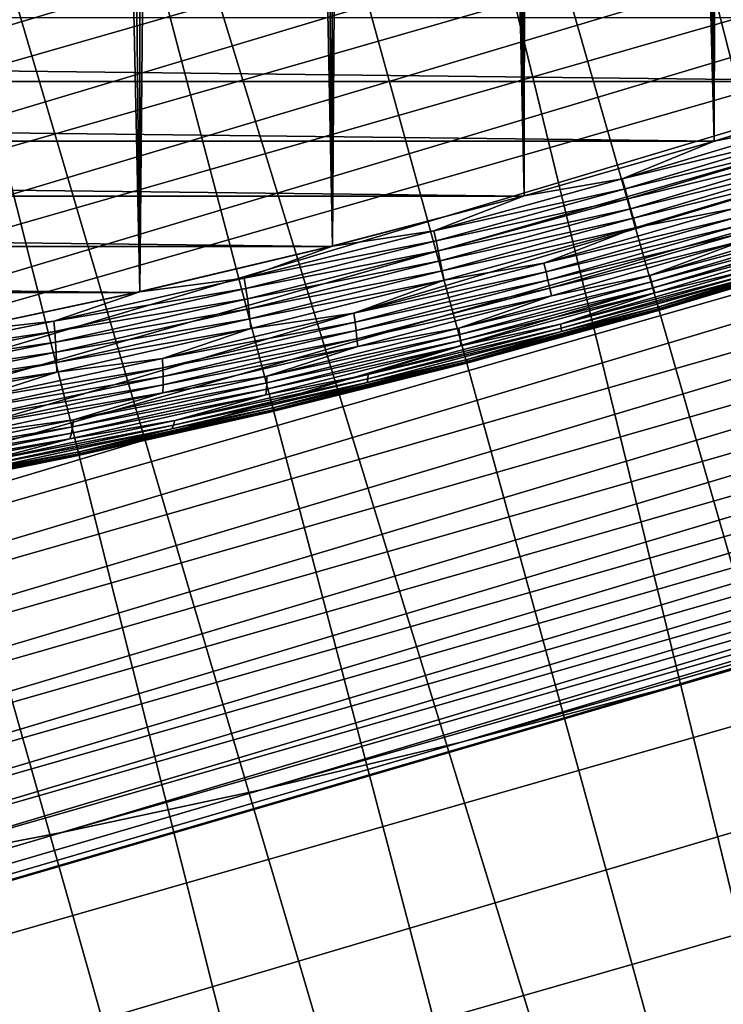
# Model space of a CAD drawing. Header units: millimetres. Extents: x -50 to 50, y -50 to 50.
# Tile 131 of 256: x 6 to 8.4, y -31 to -27.6. Entities that reach past the tile are written whole.
import ezdxf

# ---------------------------------------------------------------- set-up
doc = ezdxf.new("R2010")
doc.units = ezdxf.units.MM
doc.header["$LTSCALE"] = 65.185185
for name, color, linetype in [('1', 7, 'CONTINUOUS'), ('2', 7, 'CONTINUOUS'), ('27', 7, 'CONTINUOUS'), ('39', 7, 'CONTINUOUS'), ('46', 7, 'CONTINUOUS'), ('47', 7, 'CONTINUOUS'), ('63', 7, 'CONTINUOUS')]:
    doc.layers.add(name, color=color, linetype=linetype)

msp = doc.modelspace()

# ---------------------------------------------------------------- linework, layer by layer
at = {"layer": '1', "color": 7, "linetype": 'Continuous', "true_color": 0xf5f5f5}
for points in [[(9.0389, -27.8184), (-9.6837, -27.6005), (9.6837, -27.6005), (9.0389, -27.8184)], [(-9.0389, -27.8184), (-9.6837, -27.6005), (9.0389, -27.8184), (-9.0389, -27.8184)], [(8.3891, -28.0212), (-9.0389, -27.8184), (9.0389, -27.8184), (8.3891, -28.0212)], [(-8.3891, -28.0212), (-9.0389, -27.8184), (8.3891, -28.0212), (-8.3891, -28.0212)], [(7.7348, -28.2088), (-8.3891, -28.0212), (8.3891, -28.0212), (7.7348, -28.2088)], [(-7.7348, -28.2088), (-8.3891, -28.0212), (7.7348, -28.2088), (-7.7348, -28.2088)], [(7.0763, -28.3811), (-7.7348, -28.2088), (7.7348, -28.2088), (7.0763, -28.3811)], [(-7.0763, -28.3811), (-7.7348, -28.2088), (7.0763, -28.3811), (-7.0763, -28.3811)], [(6.414, -28.5381), (-7.0763, -28.3811), (7.0763, -28.3811), (6.414, -28.5381)], [(-6.414, -28.5381), (-7.0763, -28.3811), (6.414, -28.5381), (-6.414, -28.5381)], [(5.7481, -28.6796), (-6.414, -28.5381), (6.414, -28.5381), (5.7481, -28.6796)]]:
    msp.add_3dface(points, dxfattribs=at)
at = {"layer": '2', "color": 7, "linetype": 'Continuous', "true_color": 0xf5f5f5}
for points in [[(8.4451, -3.1113, 4.3), (8.33, -3.4074, 4.3), (8.3864, -28.022, 4.3), (8.4451, -3.1113, 4.3)], [(9.0311, -27.8209, 4.3), (8.4451, -3.1113, 4.3), (8.3864, -28.022, 4.3), (9.0311, -27.8209, 4.3)], [(8.33, -3.4074, 4.3), (8.2046, -3.6993, 4.3), (8.3864, -28.022, 4.3), (8.33, -3.4074, 4.3)], [(8.2046, -3.6993, 4.3), (8.0689, -3.9865, 4.3), (8.3864, -28.022, 4.3), (8.2046, -3.6993, 4.3)], [(8.0689, -3.9865, 4.3), (7.9232, -4.2688, 4.3), (8.3864, -28.022, 4.3), (8.0689, -3.9865, 4.3)], [(7.9232, -4.2688, 4.3), (7.7676, -4.5458, 4.3), (8.3864, -28.022, 4.3), (7.9232, -4.2688, 4.3)], [(7.7676, -4.5458, 4.3), (7.6024, -4.8171, 4.3), (7.7374, -28.2081, 4.3), (7.7676, -4.5458, 4.3)], [(8.3864, -28.022, 4.3), (7.7676, -4.5458, 4.3), (7.7374, -28.2081, 4.3), (8.3864, -28.022, 4.3)], [(7.6024, -4.8171, 4.3), (7.4276, -5.0824, 4.3), (7.7374, -28.2081, 4.3), (7.6024, -4.8171, 4.3)], [(7.4276, -5.0824, 4.3), (7.2436, -5.3413, 4.3), (7.7374, -28.2081, 4.3), (7.4276, -5.0824, 4.3)], [(7.2436, -5.3413, 4.3), (7.0506, -5.5937, 4.3), (7.0841, -28.3792, 4.3), (7.2436, -5.3413, 4.3)], [(7.7374, -28.2081, 4.3), (7.2436, -5.3413, 4.3), (7.0841, -28.3792, 4.3), (7.7374, -28.2081, 4.3)], [(7.0506, -5.5937, 4.3), (6.8488, -5.839, 4.3), (7.0841, -28.3792, 4.3), (7.0506, -5.5937, 4.3)], [(6.8488, -5.839, 4.3), (6.6385, -6.0771, 4.3), (7.0841, -28.3792, 4.3), (6.8488, -5.839, 4.3)], [(6.6385, -6.0771, 4.3), (6.4199, -6.3075, 4.3), (6.4273, -28.5351, 4.3), (6.6385, -6.0771, 4.3)], [(7.0841, -28.3792, 4.3), (6.6385, -6.0771, 4.3), (6.4273, -28.5351, 4.3), (7.0841, -28.3792, 4.3)], [(6.4199, -6.3075, 4.3), (6.1933, -6.5302, 4.3), (6.4273, -28.5351, 4.3), (6.4199, -6.3075, 4.3)], [(6.1933, -6.5302, 4.3), (5.959, -6.7447, 4.3), (6.4273, -28.5351, 4.3), (6.1933, -6.5302, 4.3)], [(6.4273, -28.5351, 4.3), (5.959, -6.7447, 4.3), (5.7668, -28.6759, 4.3), (6.4273, -28.5351, 4.3)]]:
    msp.add_3dface(points, dxfattribs=at)
at = {"layer": '27', "color": 7, "linetype": 'Continuous', "true_color": 0xf5f5f5}
for points in [[(9.0311, -27.8209, 4.3), (8.3864, -28.022, 4.3), (8.7101, -27.9597, 4.2988), (9.0311, -27.8209, 4.3)], [(8.7101, -27.9597, 4.2988), (8.072, -28.1505, 4.2988), (8.7221, -27.9931, 4.295), (8.7101, -27.9597, 4.2988)], [(8.7101, -27.9597, 4.2988), (8.3864, -28.022, 4.3), (8.072, -28.1505, 4.2988), (8.7101, -27.9597, 4.2988)], [(8.7221, -27.9931, 4.295), (8.072, -28.1505, 4.2988), (8.0818, -28.1847, 4.295), (8.7221, -27.9931, 4.295)], [(8.7221, -27.9931, 4.295), (8.0818, -28.1847, 4.295), (8.7342, -28.0262, 4.2887), (8.7221, -27.9931, 4.295)], [(8.3864, -28.022, 4.3), (7.7374, -28.2081, 4.3), (8.072, -28.1505, 4.2988), (8.3864, -28.022, 4.3)], [(8.7342, -28.0262, 4.2887), (8.0818, -28.1847, 4.295), (8.0915, -28.2185, 4.2887), (8.7342, -28.0262, 4.2887)], [(8.7342, -28.0262, 4.2887), (8.0915, -28.2185, 4.2887), (8.7461, -28.0588, 4.2799), (8.7342, -28.0262, 4.2887)], [(8.7461, -28.0588, 4.2799), (8.0915, -28.2185, 4.2887), (8.101, -28.2518, 4.2799), (8.7461, -28.0588, 4.2799)], [(8.7461, -28.0588, 4.2799), (8.101, -28.2518, 4.2799), (8.7581, -28.0906, 4.2687), (8.7461, -28.0588, 4.2799)], [(8.7581, -28.0906, 4.2687), (8.101, -28.2518, 4.2799), (8.1104, -28.2844, 4.2687), (8.7581, -28.0906, 4.2687)], [(8.7581, -28.0906, 4.2687), (8.1104, -28.2844, 4.2687), (8.7699, -28.1215, 4.255), (8.7581, -28.0906, 4.2687)], [(8.7699, -28.1215, 4.255), (8.1104, -28.2844, 4.2687), (8.1196, -28.3161, 4.255), (8.7699, -28.1215, 4.255)], [(8.7699, -28.1215, 4.255), (8.1196, -28.3161, 4.255), (8.45, -28.2526, 4.2391), (8.7699, -28.1215, 4.255)], [(8.072, -28.1505, 4.2988), (7.4297, -28.3268, 4.2988), (8.0818, -28.1847, 4.295), (8.072, -28.1505, 4.2988)], [(8.072, -28.1505, 4.2988), (7.7374, -28.2081, 4.3), (7.4297, -28.3268, 4.2988), (8.072, -28.1505, 4.2988)], [(8.0818, -28.1847, 4.295), (7.4297, -28.3268, 4.2988), (7.4373, -28.3616, 4.295), (8.0818, -28.1847, 4.295)], [(8.0818, -28.1847, 4.295), (7.4373, -28.3616, 4.295), (8.0915, -28.2185, 4.2887), (8.0818, -28.1847, 4.295)], [(7.7374, -28.2081, 4.3), (7.0841, -28.3792, 4.3), (7.4297, -28.3268, 4.2988), (7.7374, -28.2081, 4.3)], [(8.0915, -28.2185, 4.2887), (7.4373, -28.3616, 4.295), (7.4447, -28.396, 4.2887), (8.0915, -28.2185, 4.2887)], [(8.0915, -28.2185, 4.2887), (7.4447, -28.396, 4.2887), (8.101, -28.2518, 4.2799), (8.0915, -28.2185, 4.2887)], [(8.101, -28.2518, 4.2799), (7.4447, -28.396, 4.2887), (7.4517, -28.4299, 4.2799), (8.101, -28.2518, 4.2799)], [(8.101, -28.2518, 4.2799), (7.4517, -28.4299, 4.2799), (8.1104, -28.2844, 4.2687), (8.101, -28.2518, 4.2799)], [(8.45, -28.2526, 4.2391), (7.8054, -28.4374, 4.2391), (8.4601, -28.2817, 4.2209), (8.45, -28.2526, 4.2391)], [(8.45, -28.2526, 4.2391), (8.1196, -28.3161, 4.255), (7.8054, -28.4374, 4.2391), (8.45, -28.2526, 4.2391)], [(8.1104, -28.2844, 4.2687), (7.4517, -28.4299, 4.2799), (7.4585, -28.4632, 4.2687), (8.1104, -28.2844, 4.2687)], [(8.1104, -28.2844, 4.2687), (7.4585, -28.4632, 4.2687), (8.1196, -28.3161, 4.255), (8.1104, -28.2844, 4.2687)], [(8.4601, -28.2817, 4.2209), (7.8054, -28.4374, 4.2391), (7.8126, -28.4673, 4.2209), (8.4601, -28.2817, 4.2209)], [(8.4601, -28.2817, 4.2209), (7.8126, -28.4673, 4.2209), (8.4695, -28.3095, 4.2005), (8.4601, -28.2817, 4.2209)], [(8.8135, -28.2864, 4.1277), (8.4875, -28.3605, 4.1538), (8.1665, -28.4799, 4.1277), (8.8135, -28.2864, 4.1277)], [(8.8135, -28.2864, 4.1277), (8.1665, -28.4799, 4.1277), (8.8229, -28.307, 4.0999), (8.8135, -28.2864, 4.1277)], [(7.4297, -28.3268, 4.2988), (6.7835, -28.4885, 4.2988), (7.4373, -28.3616, 4.295), (7.4297, -28.3268, 4.2988)], [(7.4297, -28.3268, 4.2988), (7.0841, -28.3792, 4.3), (6.7835, -28.4885, 4.2988), (7.4297, -28.3268, 4.2988)], [(8.1196, -28.3161, 4.255), (7.4585, -28.4632, 4.2687), (7.4649, -28.4957, 4.255), (8.1196, -28.3161, 4.255)], [(8.1196, -28.3161, 4.255), (7.4649, -28.4957, 4.255), (7.8054, -28.4374, 4.2391), (8.1196, -28.3161, 4.255)], [(8.4695, -28.3095, 4.2005), (7.8126, -28.4673, 4.2209), (7.8191, -28.496, 4.2005), (8.4695, -28.3095, 4.2005)], [(8.4695, -28.3095, 4.2005), (7.8191, -28.496, 4.2005), (8.4789, -28.3358, 4.1781), (8.4695, -28.3095, 4.2005)], [(8.8229, -28.307, 4.0999), (8.1665, -28.4799, 4.1277), (8.1727, -28.5015, 4.0999), (8.8229, -28.307, 4.0999)], [(8.8229, -28.307, 4.0999), (8.1727, -28.5015, 4.0999), (8.8316, -28.3256, 4.0705), (8.8229, -28.307, 4.0999)], [(8.8316, -28.3256, 4.0705), (8.1727, -28.5015, 4.0999), (8.1783, -28.5211, 4.0705), (8.8316, -28.3256, 4.0705)], [(8.8316, -28.3256, 4.0705), (8.1783, -28.5211, 4.0705), (8.84, -28.3421, 4.0398), (8.8316, -28.3256, 4.0705)], [(7.4373, -28.3616, 4.295), (6.7835, -28.4885, 4.2988), (6.7889, -28.5237, 4.295), (7.4373, -28.3616, 4.295)], [(7.4373, -28.3616, 4.295), (6.7889, -28.5237, 4.295), (7.4447, -28.396, 4.2887), (7.4373, -28.3616, 4.295)], [(8.4789, -28.3358, 4.1781), (7.8191, -28.496, 4.2005), (7.8254, -28.5232, 4.1781), (8.4789, -28.3358, 4.1781)], [(8.4789, -28.3358, 4.1781), (7.8254, -28.5232, 4.1781), (8.4875, -28.3605, 4.1538), (8.4789, -28.3358, 4.1781)], [(8.4875, -28.3605, 4.1538), (7.8254, -28.5232, 4.1781), (7.8308, -28.5488, 4.1538), (8.4875, -28.3605, 4.1538)], [(8.4875, -28.3605, 4.1538), (7.8308, -28.5488, 4.1538), (8.1665, -28.4799, 4.1277), (8.4875, -28.3605, 4.1538)], [(8.84, -28.3421, 4.0398), (8.1783, -28.5211, 4.0705), (8.1834, -28.5386, 4.0398), (8.84, -28.3421, 4.0398)], [(8.84, -28.3421, 4.0398), (8.1834, -28.5386, 4.0398), (8.5131, -28.4587, 4.0079), (8.84, -28.3421, 4.0398)], [(7.0841, -28.3792, 4.3), (6.4273, -28.5351, 4.3), (6.7835, -28.4885, 4.2988), (7.0841, -28.3792, 4.3)], [(7.4447, -28.396, 4.2887), (6.7889, -28.5237, 4.295), (6.7939, -28.5587, 4.2887), (7.4447, -28.396, 4.2887)], [(7.4447, -28.396, 4.2887), (6.7939, -28.5587, 4.2887), (7.4517, -28.4299, 4.2799), (7.4447, -28.396, 4.2887)], [(8.846, -28.3924, 3.9064), (8.1971, -28.5865, 3.9064), (8.8509, -28.3975, 3.8712), (8.846, -28.3924, 3.9064)], [(8.846, -28.3924, 3.9064), (8.5232, -28.4818, 3.941), (8.1971, -28.5865, 3.9064), (8.846, -28.3924, 3.9064)], [(7.4517, -28.4299, 4.2799), (6.7939, -28.5587, 4.2887), (6.7984, -28.5932, 4.2799), (7.4517, -28.4299, 4.2799)], [(7.4517, -28.4299, 4.2799), (6.7984, -28.5932, 4.2799), (7.4585, -28.4632, 4.2687), (7.4517, -28.4299, 4.2799)], [(8.8509, -28.3975, 3.8712), (8.1971, -28.5865, 3.9064), (8.1989, -28.5926, 3.8712), (8.8509, -28.3975, 3.8712)], [(8.8509, -28.3975, 3.8712), (8.1989, -28.5926, 3.8712), (8.8551, -28.4002, 3.8357), (8.8509, -28.3975, 3.8712)], [(8.8551, -28.4002, 3.8357), (8.1989, -28.5926, 3.8712), (8.2, -28.5963, 3.8357), (8.8551, -28.4002, 3.8357)], [(8.8551, -28.4002, 3.8357), (8.2, -28.5963, 3.8357), (8.8585, -28.4005, 3.8), (8.8551, -28.4002, 3.8357)], [(8.8585, -28.4005, 3.8), (8.2, -28.5963, 3.8357), (8.2003, -28.5975, 3.8), (8.8585, -28.4005, 3.8)], [(7.4585, -28.4632, 4.2687), (6.7984, -28.5932, 4.2799), (6.8026, -28.6271, 4.2687), (7.4585, -28.4632, 4.2687)], [(7.4585, -28.4632, 4.2687), (6.8026, -28.6271, 4.2687), (7.4649, -28.4957, 4.255), (7.4585, -28.4632, 4.2687)], [(7.8054, -28.4374, 4.2391), (7.1568, -28.6076, 4.2391), (7.8126, -28.4673, 4.2209), (7.8054, -28.4374, 4.2391)], [(7.8054, -28.4374, 4.2391), (7.4649, -28.4957, 4.255), (7.1568, -28.6076, 4.2391), (7.8054, -28.4374, 4.2391)], [(8.5131, -28.4587, 4.0079), (8.1834, -28.5386, 4.0398), (7.8615, -28.6456, 4.0079), (8.5131, -28.4587, 4.0079)], [(8.5131, -28.4587, 4.0079), (7.8615, -28.6456, 4.0079), (8.5185, -28.4714, 3.9749), (8.5131, -28.4587, 4.0079)], [(6.7835, -28.4885, 4.2988), (6.1339, -28.6354, 4.2988), (6.7889, -28.5237, 4.295), (6.7835, -28.4885, 4.2988)], [(6.7835, -28.4885, 4.2988), (6.4273, -28.5351, 4.3), (6.1339, -28.6354, 4.2988), (6.7835, -28.4885, 4.2988)], [(7.4649, -28.4957, 4.255), (6.8026, -28.6271, 4.2687), (6.8063, -28.6601, 4.255), (7.4649, -28.4957, 4.255)], [(7.4649, -28.4957, 4.255), (6.8063, -28.6601, 4.255), (7.1568, -28.6076, 4.2391), (7.4649, -28.4957, 4.255)], [(7.8126, -28.4673, 4.2209), (7.1568, -28.6076, 4.2391), (7.161, -28.6382, 4.2209), (7.8126, -28.4673, 4.2209)], [(7.8126, -28.4673, 4.2209), (7.161, -28.6382, 4.2209), (7.8191, -28.496, 4.2005), (7.8126, -28.4673, 4.2209)], [(7.8191, -28.496, 4.2005), (7.161, -28.6382, 4.2209), (7.1645, -28.6676, 4.2005), (7.8191, -28.496, 4.2005)], [(7.8191, -28.496, 4.2005), (7.1645, -28.6676, 4.2005), (7.8254, -28.5232, 4.1781), (7.8191, -28.496, 4.2005)], [(8.1665, -28.4799, 4.1277), (7.8308, -28.5488, 4.1538), (7.5153, -28.6587, 4.1277), (8.1665, -28.4799, 4.1277)], [(8.1665, -28.4799, 4.1277), (7.5153, -28.6587, 4.1277), (8.1727, -28.5015, 4.0999), (8.1665, -28.4799, 4.1277)], [(8.5185, -28.4714, 3.9749), (7.8615, -28.6456, 4.0079), (7.8636, -28.6592, 3.9749), (8.5185, -28.4714, 3.9749)], [(8.5185, -28.4714, 3.9749), (7.8636, -28.6592, 3.9749), (8.5232, -28.4818, 3.941), (8.5185, -28.4714, 3.9749)], [(8.5232, -28.4818, 3.941), (7.8636, -28.6592, 3.9749), (7.8651, -28.6705, 3.941), (8.5232, -28.4818, 3.941)], [(8.5232, -28.4818, 3.941), (7.8651, -28.6705, 3.941), (8.1971, -28.5865, 3.9064), (8.5232, -28.4818, 3.941)], [(6.7889, -28.5237, 4.295), (6.1339, -28.6354, 4.2988), (6.137, -28.671, 4.295), (6.7889, -28.5237, 4.295)], [(6.7889, -28.5237, 4.295), (6.137, -28.671, 4.295), (6.7939, -28.5587, 4.2887), (6.7889, -28.5237, 4.295)], [(7.8254, -28.5232, 4.1781), (7.1645, -28.6676, 4.2005), (7.1678, -28.6955, 4.1781), (7.8254, -28.5232, 4.1781)], [(7.8254, -28.5232, 4.1781), (7.1678, -28.6955, 4.1781), (7.8308, -28.5488, 4.1538), (7.8254, -28.5232, 4.1781)], [(8.1727, -28.5015, 4.0999), (7.5153, -28.6587, 4.1277), (7.5183, -28.6811, 4.0999), (8.1727, -28.5015, 4.0999)], [(8.1727, -28.5015, 4.0999), (7.5183, -28.6811, 4.0999), (8.1783, -28.5211, 4.0705), (8.1727, -28.5015, 4.0999)], [(8.1783, -28.5211, 4.0705), (7.5183, -28.6811, 4.0999), (7.5206, -28.7016, 4.0705), (8.1783, -28.5211, 4.0705)], [(8.1783, -28.5211, 4.0705), (7.5206, -28.7016, 4.0705), (8.1834, -28.5386, 4.0398), (8.1783, -28.5211, 4.0705)], [(6.4273, -28.5351, 4.3), (5.7668, -28.6759, 4.3), (6.1339, -28.6354, 4.2988), (6.4273, -28.5351, 4.3)], [(6.7939, -28.5587, 4.2887), (6.137, -28.671, 4.295), (6.1396, -28.7064, 4.2887), (6.7939, -28.5587, 4.2887)], [(6.7939, -28.5587, 4.2887), (6.1396, -28.7064, 4.2887), (6.7984, -28.5932, 4.2799), (6.7939, -28.5587, 4.2887)], [(7.8308, -28.5488, 4.1538), (7.1678, -28.6955, 4.1781), (7.1701, -28.7219, 4.1538), (7.8308, -28.5488, 4.1538)], [(7.8308, -28.5488, 4.1538), (7.1701, -28.7219, 4.1538), (7.5153, -28.6587, 4.1277), (7.8308, -28.5488, 4.1538)], [(8.1834, -28.5386, 4.0398), (7.5206, -28.7016, 4.0705), (7.5224, -28.7199, 4.0398), (8.1834, -28.5386, 4.0398)], [(8.1834, -28.5386, 4.0398), (7.5224, -28.7199, 4.0398), (7.8615, -28.6456, 4.0079), (8.1834, -28.5386, 4.0398)], [(6.7984, -28.5932, 4.2799), (6.1396, -28.7064, 4.2887), (6.1416, -28.7414, 4.2799), (6.7984, -28.5932, 4.2799)], [(6.7984, -28.5932, 4.2799), (6.1416, -28.7414, 4.2799), (6.8026, -28.6271, 4.2687), (6.7984, -28.5932, 4.2799)], [(8.2003, -28.5975, 3.8), (7.5405, -28.7772, 3.8357), (7.5377, -28.7793, 3.8), (8.2003, -28.5975, 3.8)], [(8.2, -28.5963, 3.8357), (7.5405, -28.7772, 3.8357), (8.2003, -28.5975, 3.8), (8.2, -28.5963, 3.8357)], [(8.2, -28.5963, 3.8357), (7.5425, -28.7727, 3.8712), (7.5405, -28.7772, 3.8357), (8.2, -28.5963, 3.8357)], [(8.1989, -28.5926, 3.8712), (7.544, -28.7658, 3.9064), (7.5425, -28.7727, 3.8712), (8.1989, -28.5926, 3.8712)], [(8.1989, -28.5926, 3.8712), (7.5425, -28.7727, 3.8712), (8.2, -28.5963, 3.8357), (8.1989, -28.5926, 3.8712)], [(8.1971, -28.5865, 3.9064), (7.544, -28.7658, 3.9064), (8.1989, -28.5926, 3.8712), (8.1971, -28.5865, 3.9064)], [(8.1971, -28.5865, 3.9064), (7.8651, -28.6705, 3.941), (7.544, -28.7658, 3.9064), (8.1971, -28.5865, 3.9064)], [(6.8026, -28.6271, 4.2687), (6.1416, -28.7414, 4.2799), (6.1431, -28.7758, 4.2687), (6.8026, -28.6271, 4.2687)], [(6.8026, -28.6271, 4.2687), (6.1431, -28.7758, 4.2687), (6.8063, -28.6601, 4.255), (6.8026, -28.6271, 4.2687)], [(7.1568, -28.6076, 4.2391), (6.5044, -28.7629, 4.2391), (7.161, -28.6382, 4.2209), (7.1568, -28.6076, 4.2391)], [(7.1568, -28.6076, 4.2391), (6.8063, -28.6601, 4.255), (6.5044, -28.7629, 4.2391), (7.1568, -28.6076, 4.2391)], [(6.1339, -28.6354, 4.2988), (5.481, -28.7675, 4.2988), (6.137, -28.671, 4.295), (6.1339, -28.6354, 4.2988)], [(6.1339, -28.6354, 4.2988), (5.7668, -28.6759, 4.3), (5.481, -28.7675, 4.2988), (6.1339, -28.6354, 4.2988)], [(6.8063, -28.6601, 4.255), (6.1431, -28.7758, 4.2687), (6.1441, -28.8093, 4.255), (6.8063, -28.6601, 4.255)], [(6.8063, -28.6601, 4.255), (6.1441, -28.8093, 4.255), (6.5044, -28.7629, 4.2391), (6.8063, -28.6601, 4.255)], [(7.161, -28.6382, 4.2209), (6.5044, -28.7629, 4.2391), (6.5058, -28.7941, 4.2209), (7.161, -28.6382, 4.2209)], [(7.161, -28.6382, 4.2209), (6.5058, -28.7941, 4.2209), (7.1645, -28.6676, 4.2005), (7.161, -28.6382, 4.2209)], [(7.5153, -28.6587, 4.1277), (7.1701, -28.7219, 4.1538), (6.8602, -28.8225, 4.1277), (7.5153, -28.6587, 4.1277)], [(7.5153, -28.6587, 4.1277), (6.8602, -28.8225, 4.1277), (7.5183, -28.6811, 4.0999), (7.5153, -28.6587, 4.1277)], [(7.8636, -28.6592, 3.9749), (7.2046, -28.8319, 3.9749), (7.8651, -28.6705, 3.941), (7.8636, -28.6592, 3.9749)], [(7.8636, -28.6592, 3.9749), (7.2057, -28.8175, 4.0079), (7.2046, -28.8319, 3.9749), (7.8636, -28.6592, 3.9749)], [(7.8615, -28.6456, 4.0079), (7.5224, -28.7199, 4.0398), (7.2057, -28.8175, 4.0079), (7.8615, -28.6456, 4.0079)], [(7.8615, -28.6456, 4.0079), (7.2057, -28.8175, 4.0079), (7.8636, -28.6592, 3.9749), (7.8615, -28.6456, 4.0079)], [(6.137, -28.671, 4.295), (5.481, -28.7675, 4.2988), (5.4819, -28.8035, 4.295), (6.137, -28.671, 4.295)], [(6.137, -28.671, 4.295), (5.4819, -28.8035, 4.295), (6.1396, -28.7064, 4.2887), (6.137, -28.671, 4.295)], [(7.1645, -28.6676, 4.2005), (6.5058, -28.7941, 4.2209), (6.5062, -28.8241, 4.2005), (7.1645, -28.6676, 4.2005)], [(7.1645, -28.6676, 4.2005), (6.5062, -28.8241, 4.2005), (7.1678, -28.6955, 4.1781), (7.1645, -28.6676, 4.2005)], [(7.1678, -28.6955, 4.1781), (6.5062, -28.8241, 4.2005), (6.5064, -28.8526, 4.1781), (7.1678, -28.6955, 4.1781)], [(7.1678, -28.6955, 4.1781), (6.5064, -28.8526, 4.1781), (7.1701, -28.7219, 4.1538), (7.1678, -28.6955, 4.1781)], [(7.5183, -28.6811, 4.0999), (6.8599, -28.8456, 4.0999), (7.5206, -28.7016, 4.0705), (7.5183, -28.6811, 4.0999)], [(7.5183, -28.6811, 4.0999), (6.8602, -28.8225, 4.1277), (6.8599, -28.8456, 4.0999), (7.5183, -28.6811, 4.0999)], [(7.8651, -28.6705, 3.941), (7.2028, -28.844, 3.941), (7.544, -28.7658, 3.9064), (7.8651, -28.6705, 3.941)], [(7.8651, -28.6705, 3.941), (7.2046, -28.8319, 3.9749), (7.2028, -28.844, 3.941), (7.8651, -28.6705, 3.941)], [(6.1396, -28.7064, 4.2887), (5.4819, -28.8035, 4.295), (5.4821, -28.8392, 4.2887), (6.1396, -28.7064, 4.2887)], [(6.1396, -28.7064, 4.2887), (5.4821, -28.8392, 4.2887), (6.1416, -28.7414, 4.2799), (6.1396, -28.7064, 4.2887)], [(7.1701, -28.7219, 4.1538), (6.5055, -28.8796, 4.1538), (6.8602, -28.8225, 4.1277), (7.1701, -28.7219, 4.1538)], [(7.1701, -28.7219, 4.1538), (6.5064, -28.8526, 4.1781), (6.5055, -28.8796, 4.1538), (7.1701, -28.7219, 4.1538)], [(7.5224, -28.7199, 4.0398), (6.8574, -28.8859, 4.0398), (7.2057, -28.8175, 4.0079), (7.5224, -28.7199, 4.0398)], [(7.5224, -28.7199, 4.0398), (6.8589, -28.8668, 4.0705), (6.8574, -28.8859, 4.0398), (7.5224, -28.7199, 4.0398)], [(7.5206, -28.7016, 4.0705), (6.8599, -28.8456, 4.0999), (6.8589, -28.8668, 4.0705), (7.5206, -28.7016, 4.0705)], [(7.5206, -28.7016, 4.0705), (6.8589, -28.8668, 4.0705), (7.5224, -28.7199, 4.0398), (7.5206, -28.7016, 4.0705)], [(6.1416, -28.7414, 4.2799), (5.4816, -28.8746, 4.2799), (6.1431, -28.7758, 4.2687), (6.1416, -28.7414, 4.2799)], [(6.1416, -28.7414, 4.2799), (5.4821, -28.8392, 4.2887), (5.4816, -28.8746, 4.2799), (6.1416, -28.7414, 4.2799)], [(6.5044, -28.7629, 4.2391), (5.8487, -28.9034, 4.2391), (6.5058, -28.7941, 4.2209), (6.5044, -28.7629, 4.2391)], [(6.5044, -28.7629, 4.2391), (6.1441, -28.8093, 4.255), (5.8487, -28.9034, 4.2391), (6.5044, -28.7629, 4.2391)], [(6.1431, -28.7758, 4.2687), (5.4804, -28.9093, 4.2687), (6.1441, -28.8093, 4.255), (6.1431, -28.7758, 4.2687)], [(6.1431, -28.7758, 4.2687), (5.4816, -28.8746, 4.2799), (5.4804, -28.9093, 4.2687), (6.1431, -28.7758, 4.2687)], [(6.5058, -28.7941, 4.2209), (5.8471, -28.9351, 4.2209), (6.5062, -28.8241, 4.2005), (6.5058, -28.7941, 4.2209)], [(6.5058, -28.7941, 4.2209), (5.8487, -28.9034, 4.2391), (5.8471, -28.9351, 4.2209), (6.5058, -28.7941, 4.2209)], [(7.5377, -28.7793, 3.8), (6.877, -28.9429, 3.8357), (6.8711, -28.9456, 3.8), (7.5377, -28.7793, 3.8)], [(7.5405, -28.7772, 3.8357), (6.877, -28.9429, 3.8357), (7.5377, -28.7793, 3.8), (7.5405, -28.7772, 3.8357)], [(7.5405, -28.7772, 3.8357), (6.8823, -28.9378, 3.8712), (6.877, -28.9429, 3.8357), (7.5405, -28.7772, 3.8357)], [(7.5425, -28.7727, 3.8712), (6.8869, -28.9301, 3.9064), (6.8823, -28.9378, 3.8712), (7.5425, -28.7727, 3.8712)], [(7.5425, -28.7727, 3.8712), (6.8823, -28.9378, 3.8712), (7.5405, -28.7772, 3.8357), (7.5425, -28.7727, 3.8712)], [(7.544, -28.7658, 3.9064), (6.8869, -28.9301, 3.9064), (7.5425, -28.7727, 3.8712), (7.544, -28.7658, 3.9064)], [(7.544, -28.7658, 3.9064), (7.2028, -28.844, 3.941), (6.8869, -28.9301, 3.9064), (7.544, -28.7658, 3.9064)], [(6.1441, -28.8093, 4.255), (5.4804, -28.9093, 4.2687), (5.4786, -28.9433, 4.255), (6.1441, -28.8093, 4.255)], [(6.1441, -28.8093, 4.255), (5.4786, -28.9433, 4.255), (5.8487, -28.9034, 4.2391), (6.1441, -28.8093, 4.255)], [(6.5062, -28.8241, 4.2005), (5.8471, -28.9351, 4.2209), (5.8445, -28.9655, 4.2005), (6.5062, -28.8241, 4.2005)], [(6.5062, -28.8241, 4.2005), (5.8445, -28.9655, 4.2005), (6.5064, -28.8526, 4.1781), (6.5062, -28.8241, 4.2005)], [(6.8602, -28.8225, 4.1277), (6.5055, -28.8796, 4.1538), (6.2015, -28.9714, 4.1277), (6.8602, -28.8225, 4.1277)], [(6.8602, -28.8225, 4.1277), (6.2015, -28.9714, 4.1277), (6.8599, -28.8456, 4.0999), (6.8602, -28.8225, 4.1277)], [(7.2046, -28.8319, 3.9749), (6.5418, -28.9895, 3.9749), (7.2028, -28.844, 3.941), (7.2046, -28.8319, 3.9749)], [(7.2046, -28.8319, 3.9749), (6.5462, -28.9744, 4.0079), (6.5418, -28.9895, 3.9749), (7.2046, -28.8319, 3.9749)], [(7.2057, -28.8175, 4.0079), (6.8574, -28.8859, 4.0398), (6.5462, -28.9744, 4.0079), (7.2057, -28.8175, 4.0079)], [(7.2057, -28.8175, 4.0079), (6.5462, -28.9744, 4.0079), (7.2046, -28.8319, 3.9749), (7.2057, -28.8175, 4.0079)], [(6.5064, -28.8526, 4.1781), (5.8415, -28.9945, 4.1781), (6.5055, -28.8796, 4.1538), (6.5064, -28.8526, 4.1781)], [(6.5064, -28.8526, 4.1781), (5.8445, -28.9655, 4.2005), (5.8415, -28.9945, 4.1781), (6.5064, -28.8526, 4.1781)], [(6.8599, -28.8456, 4.0999), (6.1979, -28.9951, 4.0999), (6.8589, -28.8668, 4.0705), (6.8599, -28.8456, 4.0999)], [(6.8599, -28.8456, 4.0999), (6.2015, -28.9714, 4.1277), (6.1979, -28.9951, 4.0999), (6.8599, -28.8456, 4.0999)], [(7.2028, -28.844, 3.941), (6.5366, -29.0022, 3.941), (6.8869, -28.9301, 3.9064), (7.2028, -28.844, 3.941)], [(7.2028, -28.844, 3.941), (6.5418, -28.9895, 3.9749), (6.5366, -29.0022, 3.941), (7.2028, -28.844, 3.941)], [(6.5055, -28.8796, 4.1538), (5.8374, -29.0221, 4.1538), (6.2015, -28.9714, 4.1277), (6.5055, -28.8796, 4.1538)], [(6.5055, -28.8796, 4.1538), (5.8415, -28.9945, 4.1781), (5.8374, -29.0221, 4.1538), (6.5055, -28.8796, 4.1538)], [(6.8574, -28.8859, 4.0398), (6.1887, -29.0365, 4.0398), (6.5462, -28.9744, 4.0079), (6.8574, -28.8859, 4.0398)], [(6.8574, -28.8859, 4.0398), (6.1936, -29.0168, 4.0705), (6.1887, -29.0365, 4.0398), (6.8574, -28.8859, 4.0398)], [(6.8589, -28.8668, 4.0705), (6.1979, -28.9951, 4.0999), (6.1936, -29.0168, 4.0705), (6.8589, -28.8668, 4.0705)], [(6.8589, -28.8668, 4.0705), (6.1936, -29.0168, 4.0705), (6.8574, -28.8859, 4.0398), (6.8589, -28.8668, 4.0705)], [(6.8869, -28.9301, 3.9064), (6.2263, -29.0795, 3.9064), (6.8823, -28.9378, 3.8712), (6.8869, -28.9301, 3.9064)], [(6.8869, -28.9301, 3.9064), (6.5366, -29.0022, 3.941), (6.2263, -29.0795, 3.9064), (6.8869, -28.9301, 3.9064)], [(6.8711, -28.9456, 3.8), (6.2099, -29.0934, 3.8357), (6.2008, -29.0966, 3.8), (6.8711, -28.9456, 3.8)], [(6.877, -28.9429, 3.8357), (6.2099, -29.0934, 3.8357), (6.8711, -28.9456, 3.8), (6.877, -28.9429, 3.8357)], [(6.877, -28.9429, 3.8357), (6.2184, -29.0876, 3.8712), (6.2099, -29.0934, 3.8357), (6.877, -28.9429, 3.8357)], [(6.8823, -28.9378, 3.8712), (6.2263, -29.0795, 3.9064), (6.2184, -29.0876, 3.8712), (6.8823, -28.9378, 3.8712)], [(6.8823, -28.9378, 3.8712), (6.2184, -29.0876, 3.8712), (6.877, -28.9429, 3.8357), (6.8823, -28.9378, 3.8712)], [(6.1979, -28.9951, 4.0999), (5.5327, -29.1293, 4.0999), (6.1936, -29.0168, 4.0705), (6.1979, -28.9951, 4.0999)], [(6.1979, -28.9951, 4.0999), (5.5395, -29.1052, 4.1277), (5.5327, -29.1293, 4.0999), (6.1979, -28.9951, 4.0999)], [(6.2015, -28.9714, 4.1277), (5.8374, -29.0221, 4.1538), (5.5395, -29.1052, 4.1277), (6.2015, -28.9714, 4.1277)], [(6.2015, -28.9714, 4.1277), (5.5395, -29.1052, 4.1277), (6.1979, -28.9951, 4.0999), (6.2015, -28.9714, 4.1277)], [(6.5418, -28.9895, 3.9749), (5.8755, -29.1318, 3.9749), (6.5366, -29.0022, 3.941), (6.5418, -28.9895, 3.9749)], [(6.5418, -28.9895, 3.9749), (5.8833, -29.1163, 4.0079), (5.8755, -29.1318, 3.9749), (6.5418, -28.9895, 3.9749)], [(6.5462, -28.9744, 4.0079), (6.1887, -29.0365, 4.0398), (5.8833, -29.1163, 4.0079), (6.5462, -28.9744, 4.0079)], [(6.5462, -28.9744, 4.0079), (5.8833, -29.1163, 4.0079), (6.5418, -28.9895, 3.9749), (6.5462, -28.9744, 4.0079)], [(6.1936, -29.0168, 4.0705), (5.5327, -29.1293, 4.0999), (5.525, -29.1515, 4.0705), (6.1936, -29.0168, 4.0705)], [(6.1936, -29.0168, 4.0705), (5.525, -29.1515, 4.0705), (6.1887, -29.0365, 4.0398), (6.1936, -29.0168, 4.0705)], [(6.5366, -29.0022, 3.941), (5.867, -29.1451, 3.941), (6.2263, -29.0795, 3.9064), (6.5366, -29.0022, 3.941)], [(6.5366, -29.0022, 3.941), (5.8755, -29.1318, 3.9749), (5.867, -29.1451, 3.941), (6.5366, -29.0022, 3.941)], [(6.1887, -29.0365, 4.0398), (5.5168, -29.1717, 4.0398), (5.8833, -29.1163, 4.0079), (6.1887, -29.0365, 4.0398)], [(6.1887, -29.0365, 4.0398), (5.525, -29.1515, 4.0705), (5.5168, -29.1717, 4.0398), (6.1887, -29.0365, 4.0398)], [(6.2008, -29.0966, 3.8), (5.5395, -29.2284, 3.8357), (5.5272, -29.232, 3.8), (6.2008, -29.0966, 3.8)], [(6.2099, -29.0934, 3.8357), (5.5395, -29.2284, 3.8357), (6.2008, -29.0966, 3.8), (6.2099, -29.0934, 3.8357)], [(6.2099, -29.0934, 3.8357), (5.5512, -29.2223, 3.8712), (5.5395, -29.2284, 3.8357), (6.2099, -29.0934, 3.8357)], [(6.2184, -29.0876, 3.8712), (5.5624, -29.2137, 3.9064), (5.5512, -29.2223, 3.8712), (6.2184, -29.0876, 3.8712)], [(6.2184, -29.0876, 3.8712), (5.5512, -29.2223, 3.8712), (6.2099, -29.0934, 3.8357), (6.2184, -29.0876, 3.8712)], [(6.2263, -29.0795, 3.9064), (5.5624, -29.2137, 3.9064), (6.2184, -29.0876, 3.8712), (6.2263, -29.0795, 3.9064)], [(6.2263, -29.0795, 3.9064), (5.867, -29.1451, 3.941), (5.5624, -29.2137, 3.9064), (6.2263, -29.0795, 3.9064)]]:
    msp.add_3dface(points, dxfattribs=at)
at = {"layer": '39', "color": 15, "linetype": 'Continuous', "true_color": 0xaf503c}
for points in [[(-28.6061, -40.6414, 4.5), (45.7926, -19.3079, 4.5), (8.8784, -29.6981, 4.5), (-28.6061, -40.6414, 4.5)], [(-27.8761, -41.1454, 4.5), (45.7926, -19.3079, 4.5), (-28.6061, -40.6414, 4.5), (-27.8761, -41.1454, 4.5)], [(45.4406, -20.1222, 4.5), (45.7926, -19.3079, 4.5), (-27.8761, -41.1454, 4.5), (45.4406, -20.1222, 4.5)], [(-27.1372, -41.6364, 4.5), (45.4406, -20.1222, 4.5), (-27.8761, -41.1454, 4.5), (-27.1372, -41.6364, 4.5)], [(45.0742, -20.9301, 4.5), (45.4406, -20.1222, 4.5), (-27.1372, -41.6364, 4.5), (45.0742, -20.9301, 4.5)], [(-26.3897, -42.1141, 4.5), (45.0742, -20.9301, 4.5), (-27.1372, -41.6364, 4.5), (-26.3897, -42.1141, 4.5)], [(44.6934, -21.7313, 4.5), (45.0742, -20.9301, 4.5), (-26.3897, -42.1141, 4.5), (44.6934, -21.7313, 4.5)], [(-25.6338, -42.5783, 4.5), (44.6934, -21.7313, 4.5), (-26.3897, -42.1141, 4.5), (-25.6338, -42.5783, 4.5)], [(44.2983, -22.5256, 4.5), (44.6934, -21.7313, 4.5), (-25.6338, -42.5783, 4.5), (44.2983, -22.5256, 4.5)], [(-24.8697, -43.0291, 4.5), (44.2983, -22.5256, 4.5), (-25.6338, -42.5783, 4.5), (-24.8697, -43.0291, 4.5)], [(43.8892, -23.3128, 4.5), (44.2983, -22.5256, 4.5), (-24.8697, -43.0291, 4.5), (43.8892, -23.3128, 4.5)], [(-24.0976, -43.4661, 4.5), (43.8892, -23.3128, 4.5), (-24.8697, -43.0291, 4.5), (-24.0976, -43.4661, 4.5)], [(43.466, -24.0925, 4.5), (43.8892, -23.3128, 4.5), (-24.0976, -43.4661, 4.5), (43.466, -24.0925, 4.5)], [(-23.3179, -43.8892, 4.5), (43.466, -24.0925, 4.5), (-24.0976, -43.4661, 4.5), (-23.3179, -43.8892, 4.5)], [(43.029, -24.8645, 4.5), (43.466, -24.0925, 4.5), (-23.3179, -43.8892, 4.5), (43.029, -24.8645, 4.5)], [(-22.5308, -44.2984, 4.5), (43.029, -24.8645, 4.5), (-23.3179, -43.8892, 4.5), (-22.5308, -44.2984, 4.5)], [(42.5783, -25.6286, 4.5), (43.029, -24.8645, 4.5), (-22.5308, -44.2984, 4.5), (42.5783, -25.6286, 4.5)], [(-21.7364, -44.6934, 4.5), (42.5783, -25.6286, 4.5), (-22.5308, -44.2984, 4.5), (-21.7364, -44.6934, 4.5)], [(42.114, -26.3846, 4.5), (42.5783, -25.6286, 4.5), (-21.7364, -44.6934, 4.5), (42.114, -26.3846, 4.5)], [(-20.9352, -45.0742, 4.5), (42.114, -26.3846, 4.5), (-21.7364, -44.6934, 4.5), (-20.9352, -45.0742, 4.5)], [(41.6364, -27.1321, 4.5), (42.114, -26.3846, 4.5), (-20.9352, -45.0742, 4.5), (41.6364, -27.1321, 4.5)], [(-20.1273, -45.4407, 4.5), (41.6364, -27.1321, 4.5), (-20.9352, -45.0742, 4.5), (-20.1273, -45.4407, 4.5)], [(41.1454, -27.871, 4.5), (41.6364, -27.1321, 4.5), (-20.1273, -45.4407, 4.5), (41.1454, -27.871, 4.5)], [(-19.313, -45.7926, 4.5), (41.1454, -27.871, 4.5), (-20.1273, -45.4407, 4.5), (-19.313, -45.7926, 4.5)], [(40.6413, -28.601, 4.5), (41.1454, -27.871, 4.5), (-19.313, -45.7926, 4.5), (40.6413, -28.601, 4.5)], [(-18.4925, -46.13, 4.5), (40.6413, -28.601, 4.5), (-19.313, -45.7926, 4.5), (-18.4925, -46.13, 4.5)], [(40.1243, -29.3219, 4.5), (40.6413, -28.601, 4.5), (-18.4925, -46.13, 4.5), (40.1243, -29.3219, 4.5)], [(-17.6662, -46.4527, 4.5), (40.1243, -29.3219, 4.5), (-18.4925, -46.13, 4.5), (-17.6662, -46.4527, 4.5)], [(39.5945, -30.0335, 4.5), (40.1243, -29.3219, 4.5), (-17.6662, -46.4527, 4.5), (39.5945, -30.0335, 4.5)], [(8.2049, -29.8912, 4.5), (-28.6061, -40.6414, 4.5), (8.8784, -29.6981, 4.5), (8.2049, -29.8912, 4.5)], [(7.5272, -30.0691, 4.5), (-28.6061, -40.6414, 4.5), (8.2049, -29.8912, 4.5), (7.5272, -30.0691, 4.5)], [(-16.8341, -46.7606, 4.5), (39.5945, -30.0335, 4.5), (-17.6662, -46.4527, 4.5), (-16.8341, -46.7606, 4.5)], [(39.0521, -30.7355, 4.5), (39.5945, -30.0335, 4.5), (-16.8341, -46.7606, 4.5), (39.0521, -30.7355, 4.5)], [(6.8457, -30.2316, 4.5), (-28.6061, -40.6414, 4.5), (7.5272, -30.0691, 4.5), (6.8457, -30.2316, 4.5)], [(6.1607, -30.3786, 4.5), (-28.6061, -40.6414, 4.5), (6.8457, -30.2316, 4.5), (6.1607, -30.3786, 4.5)], [(5.4725, -30.5101, 4.5), (-28.6061, -40.6414, 4.5), (6.1607, -30.3786, 4.5), (5.4725, -30.5101, 4.5)], [(-15.9968, -47.0535, 4.5), (39.0521, -30.7355, 4.5), (-16.8341, -46.7606, 4.5), (-15.9968, -47.0535, 4.5)], [(38.4972, -31.4276, 4.5), (39.0521, -30.7355, 4.5), (-15.9968, -47.0535, 4.5), (38.4972, -31.4276, 4.5)]]:
    msp.add_3dface(points, dxfattribs=at)
at = {"layer": '46', "color": 15, "linetype": 'Continuous', "true_color": 0xaf503c}
for points in [[(-11.7163, -28.6992), (25.5442, -17.5576), (6.5989, -23.0197), (-11.7163, -28.6992)], [(25.1408, -18.1305), (25.5442, -17.5576), (-11.7163, -28.6992), (25.1408, -18.1305)], [(-11.0647, -28.9565), (25.1408, -18.1305), (-11.7163, -28.6992), (-11.0647, -28.9565)], [(24.7246, -18.6941), (25.1408, -18.1305), (-11.0647, -28.9565), (24.7246, -18.6941)], [(-10.4074, -29.1992), (24.7246, -18.6941), (-11.0647, -28.9565), (-10.4074, -29.1992)], [(24.2958, -19.2482), (24.7246, -18.6941), (-10.4074, -29.1992), (24.2958, -19.2482)], [(-9.7448, -29.4268), (24.2958, -19.2482), (-10.4074, -29.1992), (-9.7448, -29.4268)], [(23.8545, -19.7924), (24.2958, -19.2482), (-9.7448, -29.4268), (23.8545, -19.7924)], [(-9.0773, -29.6395), (23.8545, -19.7924), (-9.7448, -29.4268), (-9.0773, -29.6395)], [(23.4011, -20.3265), (23.8545, -19.7924), (-9.0773, -29.6395), (23.4011, -20.3265)], [(-8.405, -29.837), (23.4011, -20.3265), (-9.0773, -29.6395), (-8.405, -29.837)], [(22.9357, -20.8502), (23.4011, -20.3265), (-8.405, -29.837), (22.9357, -20.8502)], [(-7.7286, -30.0193), (22.9357, -20.8502), (-8.405, -29.837), (-7.7286, -30.0193)], [(22.4586, -21.3632), (22.9357, -20.8502), (-7.7286, -30.0193), (22.4586, -21.3632)], [(-7.0481, -30.1862), (22.4586, -21.3632), (-7.7286, -30.0193), (-7.0481, -30.1862)], [(21.9699, -21.8654), (22.4586, -21.3632), (-7.0481, -30.1862), (21.9699, -21.8654)], [(-6.3641, -30.3377), (21.9699, -21.8654), (-7.0481, -30.1862), (-6.3641, -30.3377)], [(21.4702, -22.3564), (21.9699, -21.8654), (-6.3641, -30.3377), (21.4702, -22.3564)], [(-5.6767, -30.4737), (21.4702, -22.3564), (-6.3641, -30.3377), (-5.6767, -30.4737)], [(20.9593, -22.836), (21.4702, -22.3564), (-5.6767, -30.4737), (20.9593, -22.836)], [(-4.9866, -30.5942), (20.9593, -22.836), (-5.6767, -30.4737), (-4.9866, -30.5942)], [(20.4379, -23.3038), (20.9593, -22.836), (-4.9866, -30.5942), (20.4379, -23.3038)], [(6.004, -23.182), (-11.7163, -28.6992), (6.5989, -23.0197), (6.004, -23.182)], [(-4.2938, -30.699), (20.4379, -23.3038), (-4.9866, -30.5942), (-4.2938, -30.699)], [(19.9059, -23.7599), (20.4379, -23.3038), (-4.2938, -30.699), (19.9059, -23.7599)], [(-3.5989, -30.7881), (19.9059, -23.7599), (-4.2938, -30.699), (-3.5989, -30.7881)], [(19.3638, -24.2037), (19.9059, -23.7599), (-3.5989, -30.7881), (19.3638, -24.2037)], [(-2.9021, -30.8616), (19.3638, -24.2037), (-3.5989, -30.7881), (-2.9021, -30.8616)], [(18.8118, -24.6352), (19.3638, -24.2037), (-2.9021, -30.8616), (18.8118, -24.6352)], [(-2.2039, -30.9192), (18.8118, -24.6352), (-2.9021, -30.8616), (-2.2039, -30.9192)], [(18.2502, -25.0541), (18.8118, -24.6352), (-2.2039, -30.9192), (18.2502, -25.0541)], [(-1.5045, -30.961), (18.2502, -25.0541), (-2.2039, -30.9192), (-1.5045, -30.961)], [(17.6793, -25.4602), (18.2502, -25.0541), (-1.5045, -30.961), (17.6793, -25.4602)], [(-0.8043, -30.9871), (17.6793, -25.4602), (-1.5045, -30.961), (-0.8043, -30.9871)], [(17.0993, -25.8533), (17.6793, -25.4602), (-0.8043, -30.9871), (17.0993, -25.8533)], [(-0.1038, -30.9973), (17.0993, -25.8533), (-0.8043, -30.9871), (-0.1038, -30.9973)], [(16.5107, -26.2332), (17.0993, -25.8533), (-0.1038, -30.9973), (16.5107, -26.2332)], [(0.5969, -30.9917), (16.5107, -26.2332), (-0.1038, -30.9973), (0.5969, -30.9917)], [(15.9135, -26.5997), (16.5107, -26.2332), (0.5969, -30.9917), (15.9135, -26.5997)], [(1.2971, -30.9702), (15.9135, -26.5997), (0.5969, -30.9917), (1.2971, -30.9702)], [(15.3083, -26.9525), (15.9135, -26.5997), (1.2971, -30.9702), (15.3083, -26.9525)], [(1.9968, -30.9329), (15.3083, -26.9525), (1.2971, -30.9702), (1.9968, -30.9329)], [(14.6952, -27.2917), (15.3083, -26.9525), (1.9968, -30.9329), (14.6952, -27.2917)], [(2.6953, -30.8798), (14.6952, -27.2917), (1.9968, -30.9329), (2.6953, -30.8798)], [(14.0746, -27.6169), (14.6952, -27.2917), (2.6953, -30.8798), (14.0746, -27.6169)], [(3.3926, -30.811), (14.0746, -27.6169), (2.6953, -30.8798), (3.3926, -30.811)], [(13.4468, -27.928), (14.0746, -27.6169), (3.3926, -30.811), (13.4468, -27.928)], [(4.0881, -30.7264), (13.4468, -27.928), (3.3926, -30.811), (4.0881, -30.7264)], [(12.8122, -28.2248), (13.4468, -27.928), (4.0881, -30.7264), (12.8122, -28.2248)], [(4.7815, -30.6261), (12.8122, -28.2248), (4.0881, -30.7264), (4.7815, -30.6261)], [(12.171, -28.5072), (12.8122, -28.2248), (4.7815, -30.6261), (12.171, -28.5072)], [(5.4725, -30.5101), (12.171, -28.5072), (4.7815, -30.6261), (5.4725, -30.5101)], [(11.5235, -28.775), (12.171, -28.5072), (5.4725, -30.5101), (11.5235, -28.775)], [(6.1606, -30.3786), (11.5235, -28.775), (5.4725, -30.5101), (6.1606, -30.3786)], [(10.8703, -29.0281), (11.5235, -28.775), (6.1606, -30.3786), (10.8703, -29.0281)], [(6.8457, -30.2316), (10.8703, -29.0281), (6.1606, -30.3786), (6.8457, -30.2316)], [(10.2114, -29.2665), (10.8703, -29.0281), (6.8457, -30.2316), (10.2114, -29.2665)], [(7.5272, -30.0691), (10.2114, -29.2665), (6.8457, -30.2316), (7.5272, -30.0691)], [(9.5474, -29.4898), (10.2114, -29.2665), (7.5272, -30.0691), (9.5474, -29.4898)], [(8.2049, -29.8912), (9.5474, -29.4898), (7.5272, -30.0691), (8.2049, -29.8912)], [(8.8783, -29.6981), (9.5474, -29.4898), (8.2049, -29.8912), (8.8783, -29.6981)]]:
    msp.add_3dface(points, dxfattribs=at)
at = {"layer": '47', "color": 15, "linetype": 'Continuous', "true_color": 0xaf503c}
for points in [[(8.2049, -29.8912, 4.5), (8.8784, -29.6981, 4.5), (8.2049, -29.8912), (8.2049, -29.8912, 4.5)], [(8.8784, -29.6981, 4.5), (8.8783, -29.6981), (8.2049, -29.8912), (8.8784, -29.6981, 4.5)], [(7.5272, -30.0691, 4.5), (8.2049, -29.8912, 4.5), (7.5272, -30.0691), (7.5272, -30.0691, 4.5)], [(8.2049, -29.8912, 4.5), (8.2049, -29.8912), (7.5272, -30.0691), (8.2049, -29.8912, 4.5)], [(6.8457, -30.2316, 4.5), (7.5272, -30.0691, 4.5), (6.8457, -30.2316), (6.8457, -30.2316, 4.5)], [(7.5272, -30.0691, 4.5), (7.5272, -30.0691), (6.8457, -30.2316), (7.5272, -30.0691, 4.5)], [(6.1607, -30.3786, 4.5), (6.8457, -30.2316, 4.5), (6.1606, -30.3786), (6.1607, -30.3786, 4.5)], [(6.8457, -30.2316, 4.5), (6.8457, -30.2316), (6.1606, -30.3786), (6.8457, -30.2316, 4.5)], [(5.4725, -30.5101, 4.5), (6.1607, -30.3786, 4.5), (5.4725, -30.5101), (5.4725, -30.5101, 4.5)], [(6.1607, -30.3786, 4.5), (6.1606, -30.3786), (5.4725, -30.5101), (6.1607, -30.3786, 4.5)]]:
    msp.add_3dface(points, dxfattribs=at)
at = {"layer": '63', "color": 15, "linetype": 'Continuous', "true_color": 0xaf503c}
for points in [[(8.3855, -22.5372, -2.5), (8.9613, -22.3145, -2.5), (14.0211, -42.7565, -2.5), (8.3855, -22.5372, -2.5)], [(7.8042, -22.7451, -2.5), (8.3855, -22.5372, -2.5), (14.0211, -42.7565, -2.5), (7.8042, -22.7451, -2.5)], [(7.2177, -22.938, -2.5), (7.8042, -22.7451, -2.5), (13.2134, -43.013, -2.5), (7.2177, -22.938, -2.5)], [(13.2134, -43.013, -2.5), (7.8042, -22.7451, -2.5), (14.0211, -42.7565, -2.5), (13.2134, -43.013, -2.5)], [(6.6265, -23.1158, -2.5), (7.2177, -22.938, -2.5), (12.4011, -43.2542, -2.5), (6.6265, -23.1158, -2.5)], [(12.4011, -43.2542, -2.5), (7.2177, -22.938, -2.5), (13.2134, -43.013, -2.5), (12.4011, -43.2542, -2.5)], [(6.0309, -23.2783, -2.5), (6.6265, -23.1158, -2.5), (11.5844, -43.4801, -2.5), (6.0309, -23.2783, -2.5)], [(11.5844, -43.4801, -2.5), (6.6265, -23.1158, -2.5), (12.4011, -43.2542, -2.5), (11.5844, -43.4801, -2.5)], [(5.4313, -23.4255, -2.5), (6.0309, -23.2783, -2.5), (11.5844, -43.4801, -2.5), (5.4313, -23.4255, -2.5)], [(4.8282, -23.5573, -2.5), (5.4313, -23.4255, -2.5), (10.7635, -43.6906, -2.5), (4.8282, -23.5573, -2.5)], [(10.7635, -43.6906, -2.5), (5.4313, -23.4255, -2.5), (11.5844, -43.4801, -2.5), (10.7635, -43.6906, -2.5)], [(4.2218, -23.6735, -2.5), (4.8282, -23.5573, -2.5), (9.9389, -43.8856, -2.5), (4.2218, -23.6735, -2.5)], [(9.9389, -43.8856, -2.5), (4.8282, -23.5573, -2.5), (10.7635, -43.6906, -2.5), (9.9389, -43.8856, -2.5)], [(3.6127, -23.7742, -2.5), (4.2218, -23.6735, -2.5), (9.9389, -43.8856, -2.5), (3.6127, -23.7742, -2.5)], [(3.0012, -23.8591, -2.5), (3.6127, -23.7742, -2.5), (9.1107, -44.065, -2.5), (3.0012, -23.8591, -2.5)], [(9.1107, -44.065, -2.5), (3.6127, -23.7742, -2.5), (9.9389, -43.8856, -2.5), (9.1107, -44.065, -2.5)], [(2.3877, -23.9284, -2.5), (3.0012, -23.8591, -2.5), (8.2793, -44.2288, -2.5), (2.3877, -23.9284, -2.5)], [(8.2793, -44.2288, -2.5), (3.0012, -23.8591, -2.5), (9.1107, -44.065, -2.5), (8.2793, -44.2288, -2.5)], [(1.7727, -23.9818, -2.5), (2.3877, -23.9284, -2.5), (7.4449, -44.3769, -2.5), (1.7727, -23.9818, -2.5)], [(7.4449, -44.3769, -2.5), (2.3877, -23.9284, -2.5), (8.2793, -44.2288, -2.5), (7.4449, -44.3769, -2.5)], [(1.1564, -24.0195, -2.5), (1.7727, -23.9818, -2.5), (7.4449, -44.3769, -2.5), (1.1564, -24.0195, -2.5)], [(0.5394, -24.0413, -2.5), (1.1564, -24.0195, -2.5), (6.608, -44.5093, -2.5), (0.5394, -24.0413, -2.5)], [(6.608, -44.5093, -2.5), (1.1564, -24.0195, -2.5), (7.4449, -44.3769, -2.5), (6.608, -44.5093, -2.5)], [(5.7686, -44.6258, -2.5), (0.5394, -24.0413, -2.5), (6.608, -44.5093, -2.5), (5.7686, -44.6258, -2.5)]]:
    msp.add_3dface(points, dxfattribs=at)

doc.saveas('drawing.dxf')
